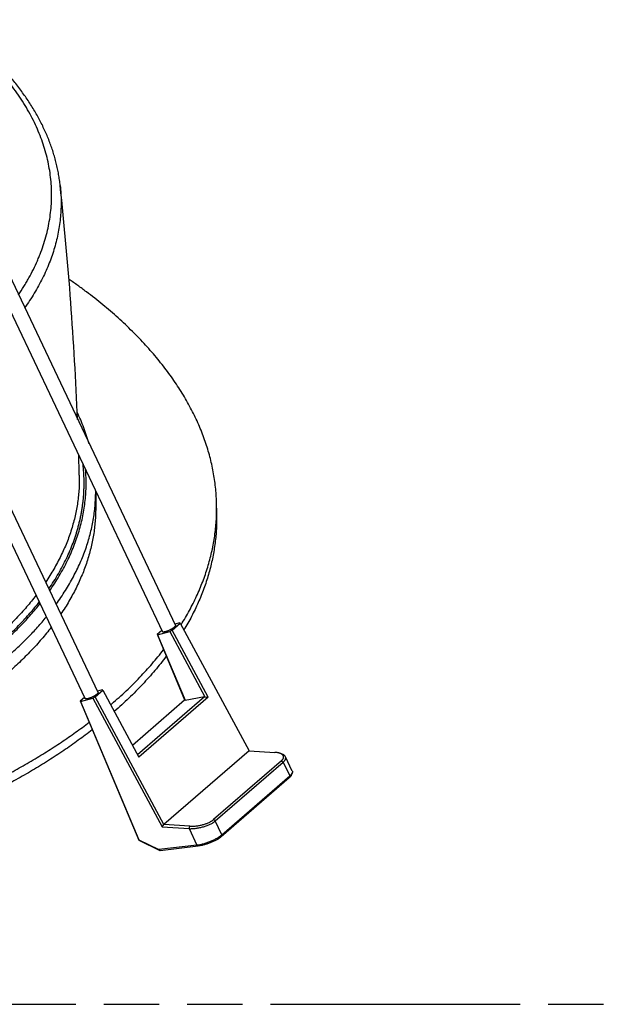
# Model space of a CAD drawing. Header units: millimetres. Extents: x 0 to 210, y 0 to 297.
# Tile 86 of 88: x 119 to 139, y 208 to 242. Entities that reach past the tile are written whole.
import ezdxf

# ---------------------------------------------------------------- set-up
doc = ezdxf.new("R2010")
doc.units = ezdxf.units.MM
doc.header["$LTSCALE"] = 19.36
doc.linetypes.add('PHANTOM', pattern=[0.8, 0.45, -0.05, 0.1, -0.05, 0.1, -0.05])
doc.layers.get('0').update_dxf_attribs({"linetype": 'CONTINUOUS'})
doc.layers.add('DEFAULT_3', color=7, linetype='PHANTOM')

msp = doc.modelspace()

# ---------------------------------------------------------------- linework, layer by layer
at = {"color": 7, "linetype": 'Continuous'}
for p, q in [((118.1327, 233.7724), (124.2559, 220.8776)), ((117.6814, 233.5572), (123.8042, 220.6631)), ((121.5647, 218.547), (114.8555, 232.6756)), ((121.113, 218.3325), (114.6891, 231.8605)), ((124.1433, 220.712), (124.4281, 220.9587)), ((124.4108, 220.9743), (124.2322, 220.9276)), ((124.4281, 220.9587), (124.4108, 220.9743)), ((124.4281, 220.9587), (126.8261, 216.5175)), ((123.618, 220.5746), (123.7798, 220.7147)), ((123.6353, 220.5589), (124.0593, 220.6699)), ((124.0593, 220.6699), (124.1433, 220.712)), ((124.0593, 220.6699), (125.2866, 218.3967)), ((125.3997, 218.3851), (124.1433, 220.712)), ((123.618, 220.5746), (123.6353, 220.5589)), ((123.618, 220.5746), (124.5784, 218.2923)), ((123.6353, 220.5589), (124.5972, 218.2733)), ((121.4615, 218.3895), (121.7282, 218.6204)), ((121.7108, 218.636), (121.5432, 218.5922)), ((121.7282, 218.6204), (121.7108, 218.636)), ((121.7282, 218.6204), (122.9846, 216.2935)), ((120.9362, 218.2521), (121.0886, 218.384)), ((120.9362, 218.2521), (120.9535, 218.2364)), ((120.9362, 218.2521), (122.9797, 213.3961)), ((120.9535, 218.2364), (121.3775, 218.3474)), ((120.9535, 218.2364), (122.9858, 213.4071)), ((121.3775, 218.3474), (121.4615, 218.3895)), ((121.3775, 218.3474), (123.7993, 213.862)), ((123.8595, 213.9483), (121.4615, 218.3895)), ((122.757, 216.7149), (124.5784, 218.2923)), ((122.9386, 216.3787), (125.2754, 218.4024)), ((125.3997, 218.3851), (122.9846, 216.2935)), ((124.5972, 218.2733), (124.5784, 218.2923)), ((124.5972, 218.2733), (125.2754, 218.4024)), ((125.2754, 218.4024), (125.2866, 218.3967)), ((125.2866, 218.3967), (125.3997, 218.3851)), ((126.8261, 216.5175), (123.8595, 213.9483)), ((126.8261, 216.5175), (127.7231, 216.4584)), ((127.9514, 216.1638), (125.5848, 214.1142)), ((128.0004, 216.3839), (127.9275, 216.4155)), ((128.3329, 215.8034), (128.0942, 216.306)), ((125.6479, 214.0675), (128.0146, 216.117)), ((128.2206, 215.5687), (125.8539, 213.5191)), ((125.8766, 213.5858), (128.2433, 215.6353)), ((128.3005, 215.6671), (128.3312, 215.7432)), ((123.7993, 213.862), (123.8595, 213.9483)), ((123.7993, 213.862), (124.7357, 213.8004)), ((124.7565, 213.8892), (123.8595, 213.9483)), ((122.9858, 213.4071), (122.9797, 213.3961)), ((122.9858, 213.4071), (123.6851, 213.0706)), ((122.9797, 213.3961), (123.7167, 213.0415)), ((125.0077, 213.2275), (123.6851, 213.0706)), ((123.6851, 213.0706), (123.7266, 213.0389)), ((123.7266, 213.0389), (125.0562, 213.1965)), ((123.7266, 213.0389), (123.7167, 213.0415))]:
    msp.add_line(p, q, dxfattribs=at)
at = {"color": 6, "linetype": 'Continuous'}
for p, q in [((121.479, 225.5599), (121.479, 224.9701)), ((125.6956, 224.9701), (125.6956, 224.6237))]:
    msp.add_line(p, q, dxfattribs=at)
at = {"color": 9, "linetype": 'Continuous'}
for p, q in [((127.9514, 216.1638), (128.0146, 216.117)), ((128.0146, 216.117), (128.2433, 215.6353)), ((128.2433, 215.6353), (128.2206, 215.5687)), ((125.6479, 214.0675), (125.5848, 214.1142)), ((124.7357, 213.8004), (124.7565, 213.8892)), ((124.7357, 213.8004), (125.0077, 213.2275)), ((125.8766, 213.5858), (125.6479, 214.0675)), ((125.8539, 213.5191), (125.8766, 213.5858)), ((125.0562, 213.1965), (125.0077, 213.2275))]:
    msp.add_line(p, q, dxfattribs=at)
at = {"color": 6, "linetype": 'Continuous'}
for centre, radius, start, end in [((-1.476, 223.1225), 122.4198, 2.312679, 6.135513), ((-1.6606, 223.1134), 122.6046, 1.40292, 1.724683), ((111.6644, 230.1305), 15.8496, 310.70479, 310.89324)]:
    msp.add_arc(centre, radius, start, end, dxfattribs=at)
for points, knots in [([(120.2426, 236.2067), (120.2356, 236.2722), (120.2192, 236.4031), (120.188, 236.5989), (120.1501, 236.7942), (120.1055, 236.989), (120.0542, 237.1833), (119.9964, 237.3769), (119.9319, 237.5697), (119.8609, 237.7617), (119.7834, 237.9529), (119.6994, 238.1432), (119.609, 238.3324), (119.4794, 238.5845), (119.3011, 238.8971), (119.104, 239.2024), (118.9342, 239.444), (118.7545, 239.6864), (118.5143, 239.9859), (118.204, 240.3374), (117.8704, 240.6825), (117.5139, 241.0209), (117.1349, 241.3524), (116.734, 241.6765), (116.4556, 241.8851), (116.3131, 241.9881)], [0, 0, 0, 0, 0.0274422, 0.0549678, 0.0825967, 0.1103484, 0.1382421, 0.1662966, 0.1945303, 0.2229612, 0.2516067, 0.2804836, 0.3096083, 0.3389963, 0.398616, 0.459461, 0.4903775, 0.5216371, 0.5852232, 0.650302, 0.7169392, 0.7851893, 0.8550959, 0.9266919, 1, 1, 1, 1]), ([(125.6956, 224.9701), (125.6956, 225.0588), (125.6922, 225.2364), (125.6766, 225.5026), (125.6506, 225.7686), (125.6142, 226.0342), (125.5675, 226.2995), (125.5104, 226.5643), (125.4431, 226.8284), (125.3654, 227.0918), (125.2774, 227.3544), (125.1792, 227.6161), (125.0709, 227.8768), (124.9523, 228.1364), (124.8237, 228.3947), (124.6376, 228.7396), (124.3794, 229.1674), (124.0319, 229.6709), (123.6455, 230.1673), (123.2941, 230.5712), (122.9946, 230.8901), (122.7589, 231.1288), (122.514, 231.3651), (122.2599, 231.5989), (121.9967, 231.8303), (121.7246, 232.059), (121.4436, 232.285), (121.1538, 232.5082), (120.8554, 232.7286), (120.6522, 232.8726), (120.5492, 232.944)], [0, 0, 0, 0, 0.0269678, 0.0539663, 0.0810263, 0.1081779, 0.135451, 0.1628749, 0.1904782, 0.2182887, 0.2463331, 0.2746372, 0.3032259, 0.3321226, 0.3613496, 0.3909282, 0.4512106, 0.5131209, 0.576782, 0.6422966, 0.6757784, 0.7097533, 0.7442289, 0.7792118, 0.8147074, 0.8507201, 0.8872536, 0.9243104, 0.9618923, 1, 1, 1, 1]), ([(121.2467, 227.2146), (121.2207, 227.3074), (121.1643, 227.4928), (121.0672, 227.7683), (120.9574, 228.0422), (120.8763, 228.2225), (120.8338, 228.3123)], [0, 0, 0, 0, 0.2463754, 0.4949772, 0.7460933, 1, 1, 1, 1]), ([(121.479, 224.9701), (121.479, 224.8918), (121.4758, 224.7352), (121.4615, 224.5004), (121.4376, 224.2658), (121.4041, 224.0316), (121.3611, 223.7977), (121.3086, 223.5643), (121.2466, 223.3314), (121.1751, 223.0993), (121.0942, 222.868), (121.0039, 222.6375), (120.9043, 222.408), (120.7953, 222.1796), (120.677, 221.9523), (120.5059, 221.649), (120.3654, 221.4265), (120.2667, 221.2803)], [0, 0, 0, 0, 0.0595515, 0.1191768, 0.1789496, 0.2389426, 0.2992273, 0.3598738, 0.4209503, 0.4825229, 0.5446553, 0.6074086, 0.670841, 0.7350079, 0.7999615, 0.8657508, 1, 1, 1, 1]), ([(124.4567, 220.9059), (124.5076, 220.9874), (124.6064, 221.1511), (124.7461, 221.3994), (124.8765, 221.6491), (124.9973, 221.8999), (125.1087, 222.1518), (125.2105, 222.4048), (125.3028, 222.6587), (125.3854, 222.9134), (125.4584, 223.1689), (125.5217, 223.425), (125.5753, 223.6816), (125.6192, 223.9388), (125.6533, 224.1963), (125.6777, 224.4541), (125.6924, 224.712), (125.6956, 224.8841), (125.6956, 224.9701)], [0, 0, 0, 0, 0.0669909, 0.1331603, 0.1985483, 0.2631973, 0.3271523, 0.390461, 0.4531733, 0.5153414, 0.5770198, 0.6382649, 0.6991349, 0.7596899, 0.8199911, 0.8801008, 0.9400825, 1, 1, 1, 1]), ([(125.6956, 224.6237), (125.6956, 224.5413), (125.6926, 224.3763), (125.6792, 224.1289), (125.6568, 223.8817), (125.6254, 223.6348), (125.585, 223.3882), (125.5357, 223.142), (125.4775, 222.8963), (125.4104, 222.6512), (125.3344, 222.4067), (125.2496, 222.163), (125.1559, 221.92), (125.0535, 221.678), (124.9423, 221.4369), (124.8224, 221.1969), (124.6937, 220.9581), (124.6028, 220.8006), (124.5559, 220.722)], [0, 0, 0, 0, 0.0601081, 0.1202754, 0.1805609, 0.241023, 0.3017194, 0.3627068, 0.4240409, 0.4857758, 0.547964, 0.6106565, 0.6739022, 0.7377482, 0.8022393, 0.8674184, 0.9333258, 1, 1, 1, 1]), ([(119.9326, 220.8183), (119.8236, 220.6771), (119.5942, 220.3966), (119.223, 219.9888), (118.8205, 219.5885), (118.5359, 219.3309), (118.3887, 219.2035)], [0, 0, 0, 0, 0.2392539, 0.4854977, 0.7390089, 1, 1, 1, 1]), ([(122.0404, 218.1493), (122.2121, 218.2981), (122.4632, 218.5252), (122.7848, 218.8371), (123.0153, 219.0717), (123.2367, 219.3085), (123.5179, 219.6246), (123.7181, 219.8681), (123.846, 220.0328)], [0, 0, 0, 0, 0.2608335, 0.3884817, 0.5143091, 0.6383433, 0.7606158, 1, 1, 1, 1]), ([(123.94, 219.8093), (123.8127, 219.6405), (123.613, 219.391), (123.3316, 219.0671), (123.1095, 218.8246), (122.878, 218.5842), (122.5545, 218.2645), (122.3015, 218.0319), (122.1282, 217.8795)], [0, 0, 0, 0, 0.2391892, 0.3614049, 0.4854141, 0.6112514, 0.7389475, 1, 1, 1, 1]), ([(121.36, 217.245), (121.2, 217.1206), (120.8718, 216.8744), (120.3619, 216.5174), (119.8294, 216.1688), (119.2748, 215.829), (118.6986, 215.4982), (118.1015, 215.1769), (117.4841, 214.8654), (117.0632, 214.6662), (116.8496, 214.5683)], [0, 0, 0, 0, 0.1157077, 0.2340984, 0.3551707, 0.4789124, 0.6053018, 0.7343074, 0.8658894, 1, 1, 1, 1]), ([(116.8987, 214.9373), (117.1037, 215.0317), (117.5079, 215.2237), (118.1013, 215.5235), (118.676, 215.8323), (119.2312, 216.1499), (119.7666, 216.4759), (120.2816, 216.81), (120.7757, 217.1519), (121.0943, 217.3875), (121.2499, 217.5065)], [0, 0, 0, 0, 0.1337458, 0.2650622, 0.393905, 0.5202372, 0.6440295, 0.7652608, 0.8839186, 1, 1, 1, 1])]:
    msp.add_open_spline(points, degree=3, knots=knots, dxfattribs=at)
at = {"color": 9, "linetype": 'Continuous'}
for points, knots in [([(118.7846, 232.3996), (118.8504, 232.4959), (118.9456, 232.6418), (119.0652, 232.8395), (119.1781, 233.0362), (119.3087, 233.2837), (119.4262, 233.5351), (119.5113, 233.7371), (119.5901, 233.9382), (119.6778, 234.1907), (119.7661, 234.4962), (119.8367, 234.8029), (119.8898, 235.1105), (119.9252, 235.4187), (119.9429, 235.7273), (119.943, 236.0361), (119.9253, 236.3447), (119.8899, 236.6529), (119.8368, 236.9605), (119.7662, 237.2672), (119.678, 237.5727), (119.5723, 237.8768), (119.4493, 238.1792), (119.3089, 238.4797), (119.1515, 238.778), (118.977, 239.074), (118.7857, 239.3672), (118.5776, 239.6576), (118.353, 239.9449), (118.1121, 240.2288), (117.855, 240.5091), (117.582, 240.7857), (117.2932, 241.0581), (116.989, 241.3263), (116.6696, 241.5901), (116.449, 241.761), (116.3363, 241.8457)], [0, 0, 0, 0, 0.0319492, 0.047694, 0.0632916, 0.0940645, 0.1243152, 0.1392613, 0.1540958, 0.1834552, 0.2124529, 0.2411498, 0.2696093, 0.2978976, 0.3260824, 0.3542325, 0.3824172, 0.4107052, 0.4391645, 0.467861, 0.4968583, 0.5262171, 0.5559947, 0.5862447, 0.6170168, 0.6483563, 0.6803046, 0.7128986, 0.7461712, 0.7801508, 0.8148623, 0.8503265, 0.8865603, 0.9235776, 0.9613884, 1, 1, 1, 1]), ([(120.2426, 236.2067), (120.2523, 236.1167), (120.2672, 235.9363), (120.2762, 235.6651), (120.2717, 235.3938), (120.2537, 235.1227), (120.2223, 234.8519), (120.1775, 234.5815), (120.1193, 234.3119), (120.0477, 234.043), (119.9628, 233.7752), (119.8646, 233.5084), (119.7533, 233.243), (119.6288, 232.9791), (119.4913, 232.7168), (119.3408, 232.4564), (119.1775, 232.1979), (119.0611, 232.0284), (119.0009, 231.9441)], [0, 0, 0, 0, 0.0598171, 0.1195061, 0.1791768, 0.2389392, 0.2989024, 0.3591739, 0.419859, 0.4810597, 0.5428744, 0.6053968, 0.668716, 0.7329157, 0.7980744, 0.8642644, 0.9315527, 1, 1, 1, 1]), ([(119.8494, 222.1592), (119.9083, 222.2452), (120.0222, 222.4178), (120.1818, 222.6809), (120.3286, 222.9459), (120.4624, 223.2126), (120.5831, 223.4809), (120.6731, 223.7063), (120.7385, 223.8872), (120.7841, 224.0227), (120.8264, 224.1585), (120.8655, 224.2946), (120.9012, 224.4309), (120.9337, 224.5674), (120.9628, 224.704), (120.9886, 224.8409), (121.0111, 224.9779), (121.0302, 225.115), (121.0461, 225.2522), (121.0586, 225.3895), (121.0677, 225.5269), (121.0755, 225.7101), (121.0769, 225.9393), (121.0652, 226.2143), (121.0485, 226.3972), (121.038, 226.4885)], [0, 0, 0, 0, 0.0681193, 0.1351296, 0.2010883, 0.2660605, 0.3301188, 0.3933427, 0.4246701, 0.4558214, 0.4868079, 0.517641, 0.5483313, 0.5788905, 0.6093307, 0.639664, 0.6699031, 0.7000606, 0.7301495, 0.7601827, 0.7901731, 0.8201338, 0.8800144, 0.9399347, 1, 1, 1, 1]), ([(120.9073, 226.1151), (120.9092, 226.0363), (120.9098, 225.8786), (120.9006, 225.642), (120.8815, 225.4055), (120.8525, 225.1693), (120.8135, 224.9335), (120.7647, 224.6981), (120.7059, 224.4633), (120.6373, 224.2292), (120.5588, 223.9958), (120.4706, 223.7634), (120.3726, 223.5319), (120.2649, 223.3015), (120.1475, 223.0724), (120.0205, 222.8445), (119.884, 222.618), (119.7873, 222.4691), (119.7375, 222.3949)], [0, 0, 0, 0, 0.0596681, 0.1193692, 0.1791822, 0.2391854, 0.2994559, 0.3600695, 0.4210999, 0.4826188, 0.5446952, 0.6073953, 0.6707823, 0.7349162, 0.7998535, 0.8656475, 0.9323476, 1, 1, 1, 1]), ([(119.8795, 222.0957), (119.9377, 222.1791), (120.0502, 222.3468), (120.2084, 222.6023), (120.3545, 222.8595), (120.4885, 223.1185), (120.6103, 223.3789), (120.7198, 223.6408), (120.8169, 223.9038), (120.9017, 224.168), (120.9739, 224.4331), (121.0337, 224.699), (121.081, 224.9655), (121.1157, 225.2325), (121.1378, 225.4998), (121.1474, 225.7674), (121.1443, 226.035), (121.1339, 226.2131), (121.1266, 226.302)], [0, 0, 0, 0, 0.068157, 0.135228, 0.2012691, 0.2663414, 0.3305108, 0.3938483, 0.4564294, 0.5183342, 0.5796469, 0.6404556, 0.7008516, 0.7609291, 0.8207843, 0.8805153, 0.9402209, 1, 1, 1, 1]), ([(120.1034, 221.6242), (120.2152, 221.7787), (120.4259, 222.0902), (120.6604, 222.494), (120.8264, 222.8196), (120.9395, 223.0634), (121.042, 223.3084), (121.1339, 223.5545), (121.215, 223.8015), (121.2854, 224.0494), (121.3451, 224.298), (121.3939, 224.5472), (121.4319, 224.7968), (121.4591, 225.0468), (121.4754, 225.2971), (121.479, 225.464), (121.479, 225.5474)], [0, 0, 0, 0, 0.1353034, 0.2667054, 0.331078, 0.394632, 0.4574276, 0.5195283, 0.5810015, 0.6419177, 0.7023503, 0.7623755, 0.822072, 0.8815201, 0.9408018, 1, 1, 1, 1]), ([(119.4037, 221.9321), (119.2973, 221.7939), (119.0732, 221.5197), (118.7105, 221.121), (118.3171, 220.7297), (118.0389, 220.4779), (117.895, 220.3533)], [0, 0, 0, 0, 0.2392295, 0.4854641, 0.7389831, 1, 1, 1, 1]), ([(118.0393, 220.1704), (118.1791, 220.2914), (118.4498, 220.536), (118.8335, 220.9155), (119.1884, 221.3021), (119.4084, 221.5677), (119.5132, 221.7015)], [0, 0, 0, 0, 0.2606345, 0.5140526, 0.760422, 1, 1, 1, 1]), ([(118.1, 220.1528), (118.1686, 220.2122), (118.3035, 220.3315), (118.5646, 220.5725), (118.8746, 220.8781), (119.2221, 221.2539), (119.4383, 221.512), (119.5415, 221.642)], [0, 0, 0, 0, 0.1310427, 0.2603171, 0.5136192, 0.7601021, 1, 1, 1, 1]), ([(118.3887, 219.7808), (118.517, 219.892), (118.7663, 220.1163), (119.1217, 220.4633), (119.4535, 220.8161), (119.6613, 221.058), (119.761, 221.1798)], [0, 0, 0, 0, 0.2595628, 0.5126431, 0.7593913, 1, 1, 1, 1])]:
    msp.add_open_spline(points, degree=3, knots=knots, dxfattribs=at)
at = {"color": 7, "linetype": 'Continuous'}
for points, knots in [([(123.9051, 220.6621), (123.8984, 220.6604), (123.8886, 220.658), (123.8758, 220.6554), (123.8669, 220.6539), (123.8585, 220.6527), (123.8506, 220.6519), (123.8432, 220.6514), (123.8364, 220.6512), (123.8302, 220.6515), (123.8246, 220.6521), (123.8196, 220.653), (123.8152, 220.6543), (123.8114, 220.6559), (123.8083, 220.658), (123.8059, 220.6603), (123.8047, 220.6622), (123.8042, 220.6631)], [0, 0, 0, 0, 0.1953197, 0.2859986, 0.3717283, 0.4523224, 0.5276246, 0.5975149, 0.6619165, 0.7208065, 0.7742323, 0.8223341, 0.8653805, 0.9038186, 0.9383415, 0.9699555, 1, 1, 1, 1]), ([(124.2559, 220.8776), (124.2562, 220.877), (124.2567, 220.8757), (124.2571, 220.8737), (124.2573, 220.8715), (124.2572, 220.8692), (124.2567, 220.8668), (124.2558, 220.8633), (124.2538, 220.8586), (124.2504, 220.8527), (124.2459, 220.8465), (124.2404, 220.8399), (124.2338, 220.8329), (124.2262, 220.8256), (124.2176, 220.8181), (124.2081, 220.8103), (124.1977, 220.8023), (124.1865, 220.7941), (124.1701, 220.7828), (124.148, 220.7687), (124.1197, 220.752), (124.0896, 220.7357), (124.0583, 220.7201), (124.0264, 220.7055), (123.9947, 220.6921), (123.9636, 220.6803), (123.9384, 220.6718), (123.919, 220.6659), (123.9097, 220.6633), (123.9051, 220.6621)], [0, 0, 0, 0, 0.0047709, 0.0096473, 0.0147277, 0.0200984, 0.0258312, 0.0319836, 0.0457065, 0.0615193, 0.079543, 0.0998226, 0.1223512, 0.1470853, 0.173953, 0.2028606, 0.2336961, 0.2663323, 0.3006285, 0.3735794, 0.4512278, 0.5321311, 0.6147694, 0.6975821, 0.7790048, 0.8575053, 0.9316207, 0.9666072, 1, 1, 1, 1]), ([(121.5647, 218.547), (121.565, 218.5463), (121.5655, 218.5451), (121.5659, 218.543), (121.5661, 218.5408), (121.5659, 218.5385), (121.5655, 218.5361), (121.5646, 218.5326), (121.5626, 218.5279), (121.5592, 218.5221), (121.5547, 218.5158), (121.5491, 218.5092), (121.5425, 218.5022), (121.535, 218.495), (121.5264, 218.4874), (121.5169, 218.4796), (121.5065, 218.4716), (121.4953, 218.4634), (121.4789, 218.4522), (121.4568, 218.438), (121.4285, 218.4214), (121.3983, 218.4051), (121.3671, 218.3895), (121.3352, 218.3748), (121.3035, 218.3615), (121.2724, 218.3496), (121.2472, 218.3411), (121.2278, 218.3353), (121.2184, 218.3327), (121.2139, 218.3315)], [0, 0, 0, 0, 0.0047709, 0.0096473, 0.0147277, 0.0200984, 0.0258312, 0.0319836, 0.0457065, 0.0615193, 0.079543, 0.0998226, 0.1223512, 0.1470853, 0.173953, 0.2028606, 0.2336961, 0.2663323, 0.3006285, 0.3735794, 0.4512278, 0.5321311, 0.6147694, 0.6975821, 0.7790048, 0.8575053, 0.9316207, 0.9666072, 1, 1, 1, 1]), ([(121.2139, 218.3315), (121.2072, 218.3297), (121.1974, 218.3274), (121.1846, 218.3248), (121.1757, 218.3232), (121.1673, 218.322), (121.1594, 218.3212), (121.152, 218.3207), (121.1452, 218.3206), (121.139, 218.3208), (121.1333, 218.3214), (121.1283, 218.3223), (121.124, 218.3236), (121.1202, 218.3253), (121.1171, 218.3273), (121.1147, 218.3297), (121.1135, 218.3315), (121.113, 218.3325)], [0, 0, 0, 0, 0.1953197, 0.2859986, 0.3717283, 0.4523224, 0.5276246, 0.5975149, 0.6619165, 0.7208065, 0.7742323, 0.8223341, 0.8653805, 0.9038186, 0.9383415, 0.9699555, 1, 1, 1, 1]), ([(127.9275, 216.4155), (127.9208, 216.4184), (127.9067, 216.424), (127.8847, 216.4313), (127.861, 216.4379), (127.836, 216.4437), (127.8095, 216.4487), (127.7818, 216.4528), (127.7528, 216.4561), (127.7331, 216.4577), (127.7231, 216.4584)], [0, 0, 0, 0, 0.1048636, 0.2157538, 0.332603, 0.4552761, 0.5836012, 0.7173542, 0.8562545, 1, 1, 1, 1]), ([(127.9514, 216.1638), (127.9581, 216.1696), (127.9707, 216.1812), (127.9876, 216.1993), (128.0019, 216.2174), (128.0134, 216.2355), (128.0221, 216.2534), (128.027, 216.2684), (128.0294, 216.2802), (128.0305, 216.2888), (128.0308, 216.2972), (128.0303, 216.3056), (128.0292, 216.3139), (128.0273, 216.322), (128.0247, 216.3299), (128.0214, 216.3377), (128.0173, 216.3454), (128.0108, 216.3554), (128.0009, 216.3676), (127.9863, 216.3811), (127.9691, 216.3937), (127.9494, 216.4054), (127.935, 216.4122), (127.9275, 216.4155)], [0, 0, 0, 0, 0.0814854, 0.157444, 0.2279988, 0.2934138, 0.3541479, 0.4108536, 0.4379852, 0.4644658, 0.4904424, 0.5160725, 0.5415218, 0.5669614, 0.5925628, 0.6184924, 0.6449087, 0.67196, 0.7284633, 0.7889512, 0.8540895, 0.9243485, 1, 1, 1, 1]), ([(128.0942, 216.306), (128.0923, 216.3099), (128.0879, 216.3178), (128.0799, 216.3289), (128.0703, 216.3394), (128.0592, 216.3495), (128.0466, 216.359), (128.0325, 216.368), (128.017, 216.3764), (128.0061, 216.3815), (128.0004, 216.3839)], [0, 0, 0, 0, 0.1056605, 0.2150603, 0.329313, 0.4493802, 0.5760109, 0.7097486, 0.8509815, 1, 1, 1, 1]), ([(128.0146, 216.117), (128.0193, 216.1211), (128.0284, 216.1293), (128.0412, 216.1419), (128.0529, 216.1544), (128.0634, 216.1669), (128.0727, 216.1794), (128.0808, 216.1917), (128.0878, 216.204), (128.0935, 216.2162), (128.0979, 216.2282), (128.1012, 216.24), (128.1031, 216.2516), (128.1039, 216.2631), (128.1033, 216.2743), (128.1016, 216.2852), (128.0986, 216.2958), (128.0958, 216.3026), (128.0942, 216.306)], [0, 0, 0, 0, 0.0850767, 0.1665, 0.2442717, 0.3184225, 0.3890153, 0.4561584, 0.5200134, 0.5807904, 0.63875, 0.6942095, 0.7475642, 0.7992705, 0.8498281, 0.8997649, 0.9496341, 1, 1, 1, 1]), ([(128.3329, 215.8034), (128.3339, 215.8012), (128.3356, 215.7969), (128.3375, 215.79), (128.3385, 215.7828), (128.3387, 215.7727), (128.3372, 215.7621), (128.3343, 215.7515), (128.3323, 215.746), (128.3312, 215.7432)], [0, 0, 0, 0, 0.1137767, 0.2280248, 0.3442438, 0.4638592, 0.7181422, 0.8552456, 1, 1, 1, 1]), ([(128.3005, 215.6671), (128.299, 215.6633), (128.2954, 215.6555), (128.2888, 215.6439), (128.2807, 215.632), (128.2713, 215.6197), (128.2605, 215.6072), (128.2485, 215.5945), (128.2351, 215.5815), (128.2256, 215.573), (128.2206, 215.5687)], [0, 0, 0, 0, 0.0966989, 0.2010197, 0.3133451, 0.4339259, 0.5629046, 0.7002944, 0.84603, 1, 1, 1, 1]), ([(128.3312, 215.7432), (128.3295, 215.7391), (128.3256, 215.7306), (128.3183, 215.7179), (128.3095, 215.7048), (128.2992, 215.6914), (128.2873, 215.6777), (128.274, 215.6637), (128.2592, 215.6495), (128.2488, 215.6401), (128.2433, 215.6353)], [0, 0, 0, 0, 0.0960016, 0.1998237, 0.3118772, 0.4323981, 0.5614911, 0.6991791, 0.845397, 1, 1, 1, 1]), ([(124.7565, 213.8892), (124.7742, 213.888), (124.8105, 213.8866), (124.8659, 213.887), (124.9233, 213.8899), (124.9818, 213.8953), (125.0412, 213.9031), (125.1006, 213.9133), (125.1596, 213.9257), (125.2177, 213.9402), (125.2742, 213.9568), (125.3286, 213.9751), (125.3804, 213.9952), (125.4291, 214.0166), (125.4673, 214.0359), (125.4959, 214.0519), (125.5159, 214.0639), (125.5349, 214.0762), (125.5527, 214.0886), (125.5693, 214.1012), (125.5798, 214.1098), (125.5848, 214.1142)], [0, 0, 0, 0, 0.0608736, 0.1244127, 0.1901382, 0.2575312, 0.3260542, 0.3951494, 0.4642526, 0.5327996, 0.6002324, 0.6660124, 0.72962, 0.790576, 0.8484358, 0.8760875, 0.902827, 0.9286155, 0.9534231, 0.9772247, 1, 1, 1, 1]), ([(124.7357, 213.8004), (124.7548, 213.7996), (124.7939, 213.7992), (124.8538, 213.8012), (124.9158, 213.8059), (125.0012, 213.8157), (125.1091, 213.8345), (125.216, 213.8611), (125.2996, 213.887), (125.3601, 213.9083), (125.4179, 213.9315), (125.4725, 213.9562), (125.5232, 213.9823), (125.5625, 214.0054), (125.5915, 214.0243), (125.6116, 214.0385), (125.6304, 214.0527), (125.6422, 214.0625), (125.6479, 214.0675)], [0, 0, 0, 0, 0.0592968, 0.1213171, 0.1856438, 0.2518238, 0.3877717, 0.5250405, 0.5928043, 0.6592261, 0.7237422, 0.7858055, 0.8448965, 0.900545, 0.9269515, 0.9523521, 0.9767113, 1, 1, 1, 1]), ([(125.0077, 213.2275), (125.0258, 213.2298), (125.0628, 213.2355), (125.1192, 213.2464), (125.1778, 213.2598), (125.238, 213.2757), (125.2992, 213.2939), (125.3609, 213.3143), (125.4224, 213.3365), (125.4831, 213.3605), (125.5425, 213.386), (125.6, 213.4127), (125.6551, 213.4405), (125.7072, 213.4689), (125.7482, 213.4934), (125.7791, 213.5131), (125.8009, 213.5277), (125.8216, 213.5423), (125.8411, 213.5568), (125.8594, 213.5712), (125.871, 213.5809), (125.8766, 213.5858)], [0, 0, 0, 0, 0.057432, 0.1181262, 0.1815914, 0.2473019, 0.3147001, 0.3832076, 0.4522294, 0.5211619, 0.5893996, 0.6563421, 0.7214034, 0.7840173, 0.8436504, 0.8721937, 0.8998099, 0.9264462, 0.9520525, 0.9765835, 1, 1, 1, 1]), ([(125.8539, 213.5191), (125.8488, 213.5147), (125.8382, 213.5058), (125.8215, 213.4927), (125.8037, 213.4795), (125.7848, 213.4662), (125.7649, 213.453), (125.7366, 213.4351), (125.6991, 213.4129), (125.6515, 213.3871), (125.6011, 213.362), (125.5483, 213.3379), (125.4938, 213.3149), (125.438, 213.2933), (125.3815, 213.2733), (125.3248, 213.2551), (125.2685, 213.2388), (125.213, 213.2247), (125.159, 213.2128), (125.1069, 213.2033), (125.0728, 213.1985), (125.0562, 213.1965)], [0, 0, 0, 0, 0.0233276, 0.0477607, 0.07326, 0.0997833, 0.1272852, 0.1557124, 0.215114, 0.2775197, 0.3424053, 0.4092215, 0.4773883, 0.5463131, 0.6153916, 0.6840182, 0.7515939, 0.8175297, 0.8812629, 0.942252, 1, 1, 1, 1])]:
    msp.add_open_spline(points, degree=3, knots=knots, dxfattribs=at)
at = {"layer": 'DEFAULT_3', "color": 91, "linetype": 'PHANTOM', "true_color": 0x80ff80}
msp.add_line((50.1286, 207.68), (150.1286, 207.68), dxfattribs=at)

doc.saveas('drawing.dxf')
